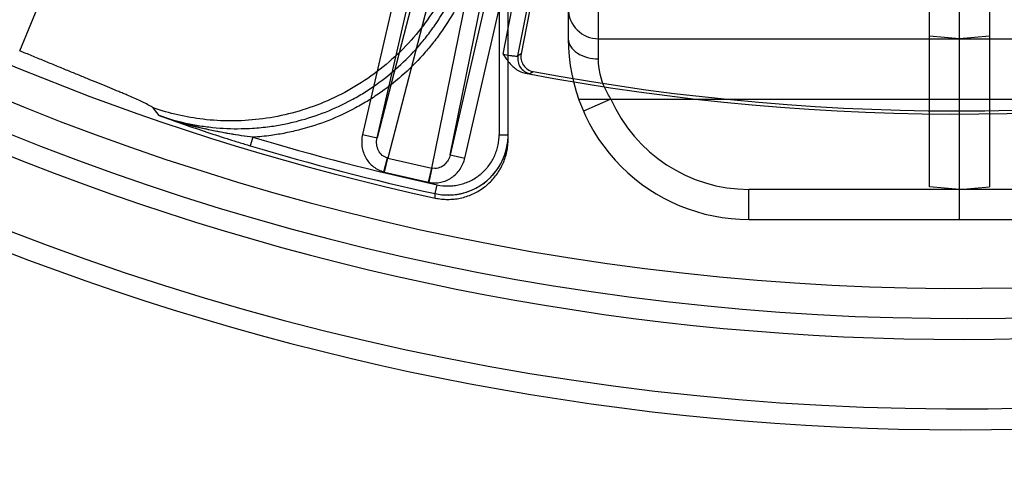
# Model space of a CAD drawing. Header units: millimetres. Extents: x 0 to 297, y 0 to 210.
# Tile 11 of 256: x 144.641 to 144.87, y 90.446 to 90.55. Entities that reach past the tile are written whole.
import ezdxf

# ---------------------------------------------------------------- set-up
doc = ezdxf.new("R2010")
doc.units = ezdxf.units.MM
doc.header["$LTSCALE"] = 16.335
doc.layers.get('0').update_dxf_attribs({"linetype": 'CONTINUOUS'})
for name, color, linetype in [('01_GLOBAL', 7, 'CONTINUOUS'), ('INTFCLR_1', 7, 'CONTINUOUS'), ('INTFCLR_144815', 7, 'CONTINUOUS'), ('INTFCLR_72935', 7, 'CONTINUOUS')]:
    doc.layers.add(name, color=color, linetype=linetype)

msp = doc.modelspace()

# ---------------------------------------------------------------- linework, layer by layer
at = {"color": 7, "linetype": 'Continuous'}
msp.add_circle((145.8748034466, 92.1344639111), 2.66, dxfattribs=at)
at = {"color": 9, "linetype": 'Continuous'}
msp.add_arc((145.8748034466, 92.1344639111), 2.6259090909, 182.9674534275, 267.0325465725, dxfattribs=at)
at = {"layer": '01_GLOBAL', "color": 7, "linetype": 'Continuous'}
msp.add_circle((145.8748034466, 92.1344639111), 2.695, dxfattribs=at)
at = {"layer": 'INTFCLR_1', "color": 6, "linetype": 'Continuous'}
for p, q in [((144.8526077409, 90.5108806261), (144.8526077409, 91.6996557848)), ((144.8596077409, 90.50326820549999), (144.8596077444, 91.19585682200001)), ((144.8596077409, 90.5102682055), (144.8526077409, 90.5108806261))]:
    msp.add_line(p, q, dxfattribs=at)
at = {"layer": 'INTFCLR_1', "color": 9, "linetype": 'Continuous'}
for p, q in [((144.8596077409, 90.5452682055), (144.8526077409, 90.5458806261)), ((144.8596077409, 90.5452682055), (144.9436077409, 90.5452682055)), ((144.8526077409, 90.5312682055), (144.9482057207, 90.5312682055)), ((144.9086077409, 90.5102682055), (144.8596077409, 90.5102682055)), ((144.8596077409, 90.50326820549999), (144.9086077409, 90.50326820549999))]:
    msp.add_line(p, q, dxfattribs=at)
at = {"layer": 'INTFCLR_144815', "color": 9, "linetype": 'Continuous'}
for p, q in [((144.7481673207, 90.61516416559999), (144.7241392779, 90.5222525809)), ((144.7411317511, 90.5183295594), (144.7602652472, 90.61237113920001)), ((144.7508305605, 90.6111415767), (144.7266228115, 90.51753510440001)), ((144.7368315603, 90.515178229), (144.7561081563, 90.6099231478)), ((144.7393009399, 90.60348330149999), (144.7207291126, 90.52303987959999)), ((144.7241392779, 90.5222525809), (144.7427111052, 90.6026960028)), ((144.7597035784, 90.59877298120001), (144.7411317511, 90.5183295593)), ((144.7445419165, 90.5175422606), (144.7631137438, 90.5979856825)), ((144.6409912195, 90.5424748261), (144.6623919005, 90.59414126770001)), ((144.7534229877, 90.5417085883), (144.7607704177, 90.5795078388)), ((144.7569018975, 90.5412742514), (144.7642040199, 90.5788404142)), ((144.7525077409, 90.5745515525), (144.7525077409, 90.5229650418)), ((144.7546077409, 90.521951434), (144.7546077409, 90.5745515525)), ((144.7576242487, 90.5417653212), (144.7569018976, 90.5412742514)), ((144.7586739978, 90.53724040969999), (144.7596910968, 90.53716882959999)), ((144.7596911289, 90.53716882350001), (144.7604174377, 90.5376591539)), ((144.673439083, 90.52740805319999), (144.6720365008, 90.5291888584)), ((144.6952410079, 90.5223852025), (144.6946383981, 90.520376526)), ((144.7207291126, 90.52303987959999), (144.7241392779, 90.5222525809)), ((144.7525077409, 90.5229650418), (144.7546077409, 90.5229650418)), ((144.7257070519, 90.5143411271), (144.726538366, 90.51755565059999)), ((144.7258758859, 90.5142998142), (144.7266228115, 90.51753510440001)), ((144.7266228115, 90.51753510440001), (144.726538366, 90.5175556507)), ((144.7266228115, 90.51753510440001), (144.7368315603, 90.515178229)), ((144.7411317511, 90.5183295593), (144.7445419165, 90.5175422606)), ((144.7360846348, 90.51194293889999), (144.7368315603, 90.515178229)), ((144.7362544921, 90.5119060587), (144.7369164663, 90.51515967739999)), ((144.7369164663, 90.51515967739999), (144.7368315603, 90.515178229)), ((144.7375811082, 90.5150995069), (144.7369164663, 90.51515967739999)), ((144.7258758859, 90.5142998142), (144.7360846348, 90.51194293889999)), ((144.7376374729, 90.5092699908), (144.7380830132, 90.5113192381)), ((144.7376427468, 90.5082493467), (144.7376374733, 90.5092699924))]:
    msp.add_line(p, q, dxfattribs=at)
at = {"layer": 'INTFCLR_144815', "color": 6, "linetype": 'Continuous'}
msp.add_line((144.7646915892, 90.5781236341), (144.7576242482, 90.54176532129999), dxfattribs=at)
for centre, radius, start, end in [((144.8596077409, 91.07026820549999), 0.5751005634, 108.7136429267, 257.7559644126), ((144.8596077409, 91.07026820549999), 0.5947754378, 205.4855585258, 293.0456409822), ((144.8596077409, 91.07026820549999), 0.6157754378, 205.4849006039, 292.0062088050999), ((144.8596077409, 91.07026820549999), 0.5417666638, 259.4503932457, 303.9200871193), ((144.8596077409, 91.07026820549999), 0.5425, 259.2774523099, 303.8556636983), ((144.7610578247, 90.54109787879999), 0.0034979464, 168.9996332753, 259.4507616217)]:
    msp.add_arc(centre, radius, start, end, dxfattribs=at)
at = {"layer": 'INTFCLR_144815', "color": 9, "linetype": 'Continuous'}
for centre, radius, start, end in [((144.8596077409, 91.07026820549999), 0.5830188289, 203.8266800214, 313.0809380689), ((144.8596077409, 91.07026820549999), 0.590019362, 203.8278898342, 312.5732768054), ((144.8596077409, 91.07026820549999), 0.6110177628, 203.8266800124, 319.1799903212), ((144.7603414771, 90.5406108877), 0.0035029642, 169.0838575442, 259.300591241), ((144.8596077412, 91.07026820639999), 0.5720071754, 253.300579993, 257.7338478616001), ((144.8596077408, 91.07026820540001), 0.5741042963, 253.3005800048, 257.7338478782), ((144.7273697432, 90.5207704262), 0.0066408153, 255.5003217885, 257.000009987), ((144.7375785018, 90.5184135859), 0.006640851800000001, 256.9999956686, 258.4996756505)]:
    msp.add_arc(centre, radius, start, end, dxfattribs=at)
at = {"layer": 'INTFCLR_144815', "color": 7, "linetype": 'Continuous'}
for centre, radius, start, end in [((144.7065289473, 90.6218995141), 0.1001183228, 250.7003084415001, 257.0979059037), ((144.8520573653, 91.0256308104), 0.5292737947, 250.2766910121, 250.8730379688), ((144.7405822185, 90.5229647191), 0.0140255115, 334.4331228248, 0.0013183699), ((144.7406061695, 90.5229466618), 0.0139955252, 257.7532001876, 334.4574918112)]:
    msp.add_arc(centre, radius, start, end, dxfattribs=at)
at = {"layer": 'INTFCLR_144815', "color": 9, "linetype": 'Continuous'}
for points, knots in [([(144.7462767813, 90.58202726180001), (144.7462614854, 90.5780527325), (144.7453351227, 90.5697229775), (144.7410600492, 90.55741421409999), (144.7335423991, 90.5457865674), (144.7230481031, 90.5360899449), (144.7104490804, 90.52935055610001), (144.6970005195, 90.5260560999), (144.683970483, 90.5260484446), (144.6757967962, 90.5279014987), (144.6720365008, 90.5291888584)], [0, 0, 0, 0, 0.1124071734, 0.234942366, 0.3653159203, 0.5000000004, 0.6346840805, 0.7650576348, 0.8875928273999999, 1, 1, 1, 1]), ([(144.6734389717, 90.52740774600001), (144.6753379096, 90.5267561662), (144.6783483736, 90.5259007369), (144.6819631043, 90.5251923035), (144.6841750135, 90.5248607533), (144.6875028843, 90.52446350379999), (144.6911630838, 90.52430214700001), (144.6956105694, 90.5244745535), (144.6989351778, 90.5248024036), (144.7024872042, 90.5253929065), (144.7068412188, 90.5263886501), (144.7121497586, 90.5281169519), (144.7172113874, 90.53046552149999), (144.7210755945, 90.53270018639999), (144.7247987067, 90.5351637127), (144.7291568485, 90.5386483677), (144.7326744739, 90.542228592), (144.7348346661, 90.5447843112), (144.7362284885, 90.5465379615), (144.7385156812, 90.5496984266), (144.7413684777, 90.55449231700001), (144.743404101, 90.55908374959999), (144.7445294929, 90.56223933), (144.7452175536, 90.56436879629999), (144.7462482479, 90.56812695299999), (144.7472387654, 90.57361846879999), (144.7475037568, 90.57807440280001), (144.7475034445, 90.5803067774)], [0, 0, 0, 0, 0.0566465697, 0.08808600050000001, 0.1038857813, 0.1197433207, 0.1826480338, 0.206944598, 0.2453060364, 0.276813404, 0.3084852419, 0.3712645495, 0.4339373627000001, 0.4655307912, 0.4971487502, 0.5598354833, 0.6225817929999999, 0.6383929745, 0.6542485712, 0.6857778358, 0.7484103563, 0.8112612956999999, 0.8271161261, 0.8429332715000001, 0.8743946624, 0.9370116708, 1, 1, 1, 1]), ([(144.7496005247, 90.5803067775), (144.7496003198, 90.57797180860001), (144.7493217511, 90.5733492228), (144.748299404, 90.5676853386), (144.7472293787, 90.5637812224), (144.746513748, 90.5615674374), (144.7453359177, 90.55826799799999), (144.7432266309, 90.5535196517), (144.740281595, 90.5485704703), (144.7379050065, 90.5452841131), (144.7364511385, 90.5434552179), (144.7341986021, 90.54079183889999), (144.7305571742, 90.5370905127), (144.7260627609, 90.5334927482), (144.7221759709, 90.53091992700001), (144.7181463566, 90.5285905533), (144.7129216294, 90.52616952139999), (144.7074393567, 90.5243792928), (144.7028818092, 90.5233357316), (144.699197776, 90.52272376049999), (144.6966473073, 90.5224724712), (144.6952409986, 90.5223852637)], [0, 0, 0, 0, 0.0792895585, 0.1585791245, 0.1982239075, 0.218046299, 0.2378686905, 0.3171582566, 0.3964478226, 0.4360926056, 0.4559149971, 0.4757373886, 0.5550269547, 0.6343165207, 0.6739613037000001, 0.7136060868, 0.7928956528, 0.8721852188, 0.9118300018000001, 0.9514747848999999, 1, 1, 1, 1]), ([(144.6720365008, 90.5291888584), (144.6718868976, 90.52937943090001), (144.6712460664, 90.5297353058), (144.6702529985, 90.5302667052), (144.6689604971, 90.53086448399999), (144.667542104, 90.5314994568), (144.6662059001, 90.532076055), (144.6650214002, 90.53257970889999), (144.663699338, 90.5331365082), (144.6619353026, 90.533871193), (144.65969306, 90.5347960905), (144.6577236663, 90.5356040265), (144.6560754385, 90.53627876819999), (144.6543539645, 90.5369830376), (144.6521483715, 90.5378849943), (144.6499077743, 90.53880241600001), (144.6480741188, 90.5395546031), (144.6461996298, 90.54032464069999), (144.6438361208, 90.5412980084), (144.6419419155, 90.5420810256), (144.6409912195, 90.5424748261)], [0, 0, 0, 0, 0.0215065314, 0.062855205, 0.1013227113, 0.1474502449, 0.2009490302, 0.2304597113, 0.2617128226, 0.3282867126, 0.400087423, 0.4770190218, 0.5172446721, 0.5581819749, 0.6421238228, 0.7287684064, 0.7731013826, 0.8180559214, 0.9086554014, 1, 1, 1, 1]), ([(144.7534229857, 90.5417085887), (144.7539439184, 90.54160082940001), (144.7547204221, 90.54145462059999), (144.7556887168, 90.54131889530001), (144.756286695, 90.5412430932), (144.7566418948, 90.541248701), (144.7568682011, 90.5412296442), (144.7569018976, 90.5412742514)], [0, 0, 0, 0, 0.4533959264, 0.6701325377, 0.8404222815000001, 0.9523525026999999, 1, 1, 1, 1]), ([(144.726538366, 90.51755565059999), (144.7261025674, 90.51766836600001), (144.7252548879, 90.51811027), (144.7243672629, 90.51926285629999), (144.7239534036, 90.5207183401), (144.7240221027, 90.5217505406), (144.7241392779, 90.5222525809)], [0, 0, 0, 0, 0.2329766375, 0.4761332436, 0.7331775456, 1, 1, 1, 1]), ([(144.7380830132, 90.5113192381), (144.7389560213, 90.5111294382), (144.7402710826, 90.51099535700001), (144.7418221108, 90.5110955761), (144.7427042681, 90.511228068), (144.7435696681, 90.51140829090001), (144.7446242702, 90.5117209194), (144.7458528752, 90.512240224), (144.7470167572, 90.51289457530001), (144.7479101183, 90.51353758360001), (144.7485819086, 90.51411093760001), (144.7490645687, 90.51457208), (144.7495214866, 90.5150604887), (144.7500888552, 90.51573963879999), (144.7507218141, 90.5166392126), (144.7513629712, 90.51780691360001), (144.7518712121, 90.5190443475), (144.7522340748, 90.520312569), (144.7524575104, 90.5216233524), (144.7525077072, 90.5225190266), (144.7525077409, 90.5229650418)], [0, 0, 0, 0, 0.1250000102, 0.1875000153, 0.2187500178, 0.2500000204, 0.3125000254, 0.3750000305, 0.4375000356, 0.5000000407, 0.5312500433, 0.5625000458, 0.5937500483, 0.6250000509, 0.687500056, 0.7500000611, 0.8125000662, 0.8750000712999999, 0.9375000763, 1, 1, 1, 1]), ([(144.7411317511, 90.5183295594), (144.7410324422, 90.5178946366), (144.7407212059, 90.5170814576), (144.7399660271, 90.51609419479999), (144.7389302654, 90.5153390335), (144.7380678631, 90.5151089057), (144.7375811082, 90.515099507)], [0, 0, 0, 0, 0.2604605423, 0.5001191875, 0.7157602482, 1, 1, 1, 1])]:
    msp.add_open_spline(points, degree=3, knots=knots, dxfattribs=at)
at = {"layer": 'INTFCLR_144815', "color": 6, "linetype": 'Continuous'}
for points, knots in [([(144.7534229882, 90.54170858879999), (144.7537495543, 90.5412220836), (144.7543358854, 90.5403516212), (144.7552423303, 90.5392634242), (144.756173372, 90.53839599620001), (144.7572698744, 90.537661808), (144.7581769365, 90.53733454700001), (144.7586738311, 90.53724044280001)], [0, 0, 0, 0, 0.2481974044, 0.4442394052, 0.5984616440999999, 0.7857820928, 1, 1, 1, 1]), ([(144.7376427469, 90.50824934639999), (144.7381210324, 90.5081455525), (144.7390896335, 90.50798806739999), (144.7405596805, 90.50790559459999), (144.7420320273, 90.5079780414), (144.7434884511, 90.5082049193), (144.7449112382, 90.5085831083), (144.7462849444, 90.5091077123), (144.7475963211, 90.5097733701), (144.7488314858, 90.5105732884), (144.7499733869, 90.511496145), (144.7510090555, 90.51252943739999), (144.7519303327, 90.5136626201), (144.7527312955, 90.5148889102), (144.7534036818, 90.51619956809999), (144.7539369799, 90.517579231), (144.7543226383, 90.51900954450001), (144.7545557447, 90.5204722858), (144.7546077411, 90.5214584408), (144.7546077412, 90.52195143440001)], [0, 0, 0, 0, 0.0587698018, 0.1175818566, 0.1764924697, 0.235453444, 0.2942532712, 0.3529492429, 0.4117054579, 0.4705262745, 0.5293314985, 0.5876840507, 0.6458851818, 0.7043870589, 0.7632474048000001, 0.8224483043, 0.8816764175, 0.9408008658, 1, 1, 1, 1])]:
    msp.add_open_spline(points, degree=3, knots=knots, dxfattribs=at)
at = {"layer": 'INTFCLR_144815', "color": 7, "linetype": 'Continuous'}
for points, knots in [([(144.6952410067, 90.52238520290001), (144.6943386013, 90.5224944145), (144.6925263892, 90.5227361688), (144.6888790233, 90.5233157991), (144.684298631, 90.5242281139), (144.6788299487, 90.525633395), (144.6752271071, 90.52678117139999), (144.6734389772, 90.52740775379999)], [0, 0, 0, 0, 0.1216588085, 0.2446633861, 0.4942486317, 0.7464097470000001, 1, 1, 1, 1]), ([(144.6734389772, 90.52740775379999), (144.6751673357, 90.5267882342), (144.6786420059, 90.52556203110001), (144.683901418, 90.5237722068), (144.6883337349, 90.5223267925), (144.6919223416, 90.52120035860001), (144.6937304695, 90.5206489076), (144.6946383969, 90.5203765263)], [0, 0, 0, 0, 0.2465861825, 0.4948556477, 0.7461230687, 0.8726929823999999, 1, 1, 1, 1]), ([(144.6952409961, 90.5223853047), (144.6943640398, 90.52248812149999), (144.6925709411, 90.52273135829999), (144.6898899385, 90.52315365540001), (144.6870743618, 90.5236742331), (144.6851801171, 90.52407898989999), (144.6841740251, 90.52430918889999)], [0, 0, 0, 0, 0.2357126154, 0.4829908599, 0.7244765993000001, 1, 1, 1, 1]), ([(144.7376374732, 90.5092699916), (144.7386517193, 90.5090495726), (144.740219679, 90.5088883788), (144.7420394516, 90.5090073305), (144.7430715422, 90.5091622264), (144.7440900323, 90.5093740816), (144.7453386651, 90.5097439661), (144.7467788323, 90.5103536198), (144.7481428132, 90.5111189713), (144.7492000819, 90.5118795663), (144.7499909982, 90.5125546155), (144.7505573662, 90.5130956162), (144.7510928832, 90.5136677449), (144.7517602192, 90.51446581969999), (144.7525097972, 90.5155302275), (144.7532615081, 90.5169013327), (144.7538566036, 90.5183473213), (144.7542871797, 90.51985028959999), (144.7545489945, 90.5213943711), (144.7546077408, 90.5224404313), (144.7546077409, 90.5229650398)], [0, 0, 0, 0, 0.1246532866, 0.1872600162, 0.2186865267, 0.2499224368, 0.3121464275, 0.3747349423, 0.4373603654, 0.4996019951, 0.5308038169, 0.5621903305, 0.5936164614, 0.624868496, 0.6870791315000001, 0.7496177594, 0.8122794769, 0.8744837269, 0.9369950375, 1, 1, 1, 1])]:
    msp.add_open_spline(points, degree=3, knots=knots, dxfattribs=at)
at = {"layer": 'INTFCLR_144815', "color": 9, "linetype": 'Continuous'}
for points in [[(144.7207291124, 90.5230398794), (144.7205158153, 90.5221146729), (144.7204316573, 90.52018715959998), (144.721352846, 90.5174862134), (144.7231857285, 90.51537103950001), (144.7248353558, 90.5145643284), (144.725707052, 90.5143385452)], [(144.7362544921, 90.5119106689), (144.737136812, 90.51173098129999), (144.7389743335, 90.51173432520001), (144.7415477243, 90.5128284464), (144.7435594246, 90.5148502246), (144.7443279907, 90.51661801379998), (144.7445419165, 90.5175422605)]]:
    msp.add_open_spline(points, degree=3, dxfattribs=at)
at = {"layer": 'INTFCLR_72935', "color": 6, "linetype": 'Continuous'}
for p, q in [((144.8596077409, 90.50326820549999), (144.8596077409, 91.7002682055)), ((144.8666077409, 91.6996557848), (144.8666077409, 90.5108806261)), ((144.8596077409, 90.5102682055), (144.8666077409, 90.5108806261))]:
    msp.add_line(p, q, dxfattribs=at)
at = {"layer": 'INTFCLR_72935', "color": 9, "linetype": 'Continuous'}
for p, q in [((144.7686077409, 90.6407072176), (144.7686077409, 90.5452682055)), ((144.7756077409, 90.54060153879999), (144.7756077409, 90.6407072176)), ((144.7756077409, 90.5452682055), (144.8596077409, 90.5452682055)), ((144.8666077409, 90.5458806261), (144.8596077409, 90.5452682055)), ((144.7710097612, 90.53126820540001), (144.8666077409, 90.5312682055)), ((144.778529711, 90.5312682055), (144.7721141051, 90.52846820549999)), ((144.8106077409, 90.50326820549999), (144.8106077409, 90.5102682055)), ((144.8596077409, 90.5102682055), (144.8106077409, 90.5102682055)), ((144.8106077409, 90.50326820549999), (144.8596077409, 90.50326820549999))]:
    msp.add_line(p, q, dxfattribs=at)
for centre, radius, start, end in [((144.7756077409, 90.5522682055), 0.006999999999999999, 180.0000000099, 270.000000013), ((144.8106077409, 90.5452682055), 0.042, 179.9999999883, 269.9999999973), ((144.8106077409, 90.5452682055), 0.035, 203.5781784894, 269.9999999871)]:
    msp.add_arc(centre, radius, start, end, dxfattribs=at)
for points, knots in [([(144.7686077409, 90.5452682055), (144.7686077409, 90.5446726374), (144.7690285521, 90.5433220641), (144.7713230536, 90.54118243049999), (144.773896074, 90.54060153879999), (144.7756077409, 90.54060153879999)], [0, 0, 0, 0, 0.1954248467, 0.4383475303, 1, 1, 1, 1]), ([(144.7785297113, 90.5312682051), (144.7780210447, 90.5320485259), (144.7764025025, 90.53491242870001), (144.7756045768, 90.5382458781), (144.7756077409, 90.54060153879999)], [0, 0, 0, 0, 0.2833692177, 1, 1, 1, 1])]:
    msp.add_open_spline(points, degree=3, knots=knots, dxfattribs=at)

doc.saveas('drawing.dxf')
